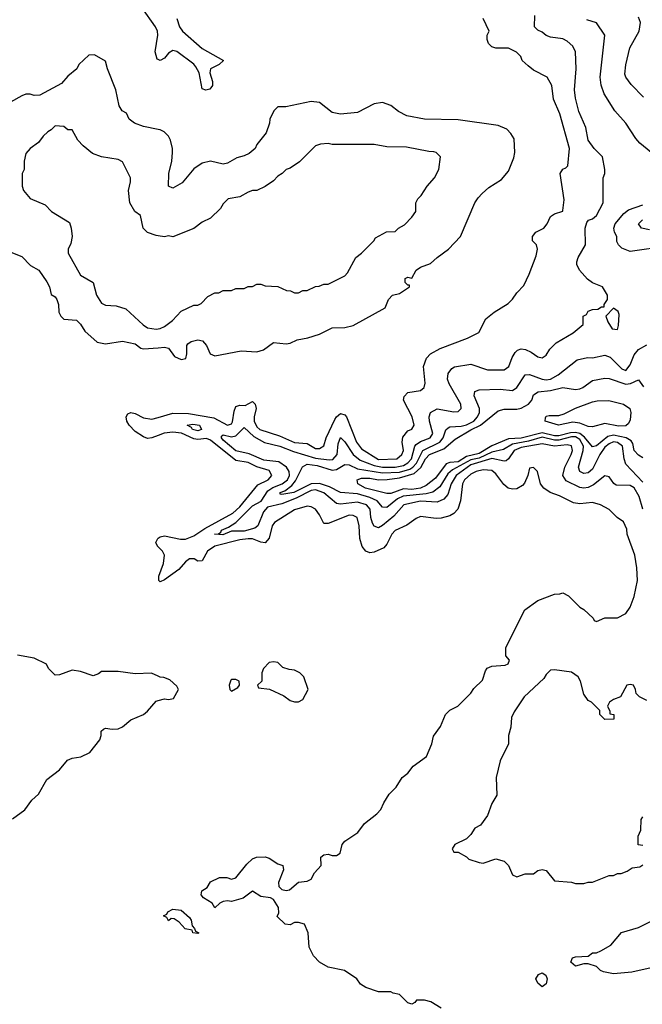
# Model space of a CAD drawing. Header units: inches. Extents: x 2348352 to 2479776, y 460422 to 613655.
# Tile 164 of 256: x 2379340 to 2382308, y 522588 to 527284. Entities that reach past the tile are written whole.
import ezdxf

# ---------------------------------------------------------------- set-up
doc = ezdxf.new("R2010")
doc.units = ezdxf.units.IN
doc.header["$MEASUREMENT"] = 0
doc.layers.add('C3572', color=7, linetype='Continuous')
doc.layers.add('C3582', color=7, linetype='Continuous')

msp = doc.modelspace()

# ---------------------------------------------------------------- linework, layer by layer
at = {"layer": 'C3572', "color": 4}
for points, elevation in [([(2380000, 527094.1), (2379996, 527096), (2379986.6, 527130), (2379999.1, 527210), (2379996.9, 527230), (2379988.3, 527250), (2379921.9, 527341.9)], 116), ([(2380000, 526760.9), (2379930, 526774), (2379888, 526790), (2379862, 526810), (2379850, 526838), (2379828, 526850), (2379813.6, 526873.6), (2379799, 526950), (2379759, 527050), (2379750, 527086), (2379696.4, 527116.4), (2379670, 527115.3), (2379622, 527070), (2379612, 527050), (2379570, 527015.3), (2379539.8, 526980.2), (2379435.9, 526924.1), (2379410, 526922.7), (2379390, 526929.3), (2379370, 526929.3), (2379350, 526920.9), (2379296, 526890)], 124), ([(2380000, 526253.7), (2379990, 526255.3), (2379950, 526268.7), (2379928, 526290), (2379915.3, 526350), (2379889, 526370), (2379865.2, 526410), (2379859, 526470), (2379868.7, 526510), (2379868.7, 526530), (2379830, 526606), (2379810, 526618), (2379730, 526629.2), (2379686.6, 526646.6), (2379642, 526682), (2379618, 526710), (2379590, 526758), (2379570, 526758), (2379550, 526775.3), (2379510, 526778), (2379490, 526758), (2379474, 526750), (2379451.6, 526728.4), (2379430, 526698), (2379390.9, 526669.1), (2379370, 526646), (2379362, 526610), (2379362, 526570), (2379352, 526550), (2379351.3, 526490), (2379358, 526470), (2379390, 526431.3), (2379461, 526401), (2379492, 526370), (2379577.3, 526317.3), (2379586, 526290), (2379591, 526250), (2379583.5, 526216.5), (2379571, 526190), (2379571, 526170), (2379630, 526066), (2379690.6, 526030.6), (2379706.8, 525970), (2379730, 525932), (2379750, 525922), (2379799.8, 525919.8), (2379845.4, 525905.4), (2379928.3, 525828.3), (2379950, 525814.8), (2379990, 525808.2), (2380000, 525809.5)], 128), ([(2379282, 526182), (2379350, 526154), (2379391.6, 526111.6), (2379432, 526090), (2379470, 526034), (2379482, 526010), (2379490, 525974), (2379510, 525962), (2379518, 525950), (2379525.4, 525925.4), (2379526.8, 525890), (2379536, 525870), (2379550, 525856), (2379610.6, 525850.6), (2379630, 525831.3), (2379650, 525798), (2379710, 525746), (2379750, 525738.8), (2379830, 525750.6), (2379890, 525738.8), (2379916.9, 525716.9), (2379930, 525714.8), (2380000, 525719.8)], 124), ([(2380000, 525300.8), (2379970, 525289.7), (2379950, 525286.9), (2379930, 525294), (2379890, 525319.7), (2379861.7, 525350), (2379851.1, 525370), (2379847.1, 525390), (2379855.1, 525404.9), (2379870, 525410.3), (2379890, 525406), (2379930, 525384.9), (2379970, 525378.5), (2380000, 525387.4)], 116), ([(2380000, 524769.4), (2379999.3, 524770), (2379988.7, 524790), (2379998, 524810), (2380000, 524811.4)], 116), ([(2380000, 524152.9), (2379968.4, 524168.4), (2379890, 524165.2), (2379810, 524176), (2379730, 524175.3), (2379716, 524164), (2379690, 524155.3), (2379630, 524175.3), (2379590, 524182), (2379530, 524159), (2379510, 524158), (2379478, 524190), (2379468.7, 524210), (2379410, 524239.3), (2379330, 524253.2)], 124), ([(2379306.3, 523473.7), (2379364.8, 523515.2), (2379398, 523562), (2379429.2, 523590), (2379470, 523661), (2379530, 523706.8), (2379567.6, 523752.4), (2379590, 523762), (2379631.5, 523768.5), (2379674, 523790), (2379722, 523850), (2379728.7, 523870), (2379729, 523891), (2379740.2, 523899.8), (2379750, 523904.7), (2379780.7, 523900.7), (2379810, 523902.8), (2379830, 523911), (2379870, 523944.7), (2379930, 523971), (2379950, 523986.8), (2379990, 524034.8), (2380000, 524037.3)], 124)]:
    msp.add_lwpolyline(points, dxfattribs=dict(at, elevation=elevation))
at = {"layer": 'C3582', "color": 4}
for points, elevation in [([(2380000, 525387.4), (2380070, 525408.1), (2380145.6, 525405.6), (2380264.9, 525384.9), (2380330, 525350.5), (2380350, 525357.3), (2380354.2, 525365.8), (2380362.3, 525417.7), (2380370, 525438.8), (2380390, 525445.5), (2380415.1, 525444.9), (2380450, 525462.8), (2380462.8, 525450), (2380467.7, 525430), (2380457.1, 525390), (2380457.6, 525370), (2380470, 525343), (2380484.9, 525330), (2380578.7, 525298.7), (2380650, 525267), (2380710, 525262.4), (2380750, 525239.5), (2380770, 525238.4), (2380790, 525251), (2380801.1, 525290), (2380842.4, 525377.6), (2380850, 525390.7), (2380870, 525406), (2380890, 525399.3), (2380897.6, 525390), (2380945.2, 525270), (2380970, 525237.6), (2381050, 525186.2), (2381137.2, 525190), (2381162, 525210), (2381169.5, 525230), (2381162.9, 525270), (2381166.2, 525293.8), (2381190, 525322.8), (2381210, 525331.3), (2381221.2, 525350), (2381211.5, 525390), (2381169.4, 525470), (2381172.5, 525487.5), (2381190, 525506.8), (2381250, 525516), (2381268.7, 525530), (2381273.2, 525550), (2381265.2, 525630), (2381279.3, 525670), (2381299, 525690), (2381344.4, 525715.6), (2381475.5, 525764.5), (2381528.4, 525791.6), (2381562, 525858), (2381602, 525890), (2381668, 525930), (2381690, 525952), (2381710, 525982), (2381743.1, 526016.9), (2381768.7, 526070), (2381802, 526158), (2381809.2, 526190), (2381804, 526210), (2381785.2, 526230), (2381785.2, 526250), (2381801.2, 526270), (2381839.3, 526290), (2381855.1, 526310), (2381870, 526344.7), (2381890, 526358), (2381928.9, 526371.1), (2381930, 526374), (2381935.6, 526424.4), (2381916, 526550), (2381930, 526571.3), (2381943.1, 526576.9), (2381952.5, 526587.5), (2381960.7, 526670), (2381914.9, 526834.9), (2381884.8, 526904.8), (2381876, 526970), (2381854, 527010), (2381790, 527044), (2381763.2, 527063.2), (2381735.3, 527090), (2381728.9, 527108.9), (2381708.9, 527128.9), (2381670, 527148), (2381610, 527148.7), (2381590, 527155.3), (2381575.3, 527170), (2381569.2, 527190), (2381569.2, 527210), (2381578, 527230), (2381549, 527290)], 116), ([(2380088.7, 527290), (2380102, 527250), (2380117, 527230), (2380210, 527146.7), (2380311, 527090), (2380290.7, 527070), (2380250.4, 527050), (2380246.7, 527030), (2380258.9, 526990), (2380259.5, 526970), (2380246.6, 526953.4), (2380227.6, 526947.6), (2380210, 526954), (2380195.1, 527030), (2380179.1, 527059.1), (2380170, 527071.6), (2380090, 527132.6), (2380070, 527137.4), (2380050, 527125.1), (2380030, 527100.9), (2380010, 527089.3), (2380000, 527094.1)], 116), ([(2382310, 524949), (2382293.7, 525010), (2382270, 525051.3), (2382250, 525062.4), (2382184.2, 525064.2), (2382171.7, 525071.7), (2382150, 525104), (2382130, 525109.2), (2382074.7, 525065.3), (2382050, 525052.8), (2382030, 525049.6), (2382010, 525053.3), (2381945.1, 525085.1), (2381929.6, 525109.6), (2381938.7, 525150), (2381969.6, 525210), (2381975.1, 525230), (2381971, 525251), (2381950, 525256.9), (2381890, 525249.7), (2381830, 525262), (2381730, 525243.2), (2381698, 525230), (2381670, 525189), (2381659, 525181), (2381650, 525178.4), (2381590, 525191.4), (2381490, 525161), (2381420.2, 525110), (2381396.9, 525070), (2381380.7, 525019.3), (2381362.6, 524997.4), (2381330, 524982.6), (2381250, 524987.8), (2381170.7, 524970), (2381124.1, 524915.9), (2381070, 524871.8), (2381050, 524860.9), (2381030, 524869.2), (2381022.3, 524882.2), (2381014, 524910), (2381011.1, 524950), (2380994, 524970), (2380950, 524983.1), (2380870, 524973), (2380850, 524976.2), (2380790, 525028.3), (2380750, 525041.4), (2380730, 525039.3), (2380657.8, 525002.2), (2380590, 524975.7), (2380520.9, 524959.1), (2380502.5, 524937.5), (2380475.3, 524870), (2380461, 524859), (2380410, 524845), (2380350, 524844.7), (2380308.1, 524828.1), (2380269, 524830), (2380287.3, 524832.7), (2380299.5, 524840.5), (2380302.7, 524850), (2380336.2, 524863.8), (2380370, 524886), (2380450, 524965.7), (2380491.7, 524988.3), (2380522.4, 525037.6), (2380546.8, 525053.2), (2380591.1, 525070), (2380616.1, 525090), (2380626.2, 525110), (2380624, 525130), (2380611.3, 525150), (2380575.6, 525175.5), (2380503.6, 525183.6), (2380433.9, 525213.9), (2380370, 525228.7), (2380310, 525278), (2380301.6, 525290), (2380302.4, 525297.6), (2380310, 525304), (2380350, 525294.3), (2380370, 525299.5), (2380410, 525339.1), (2380455.7, 525295.7), (2380507.8, 525267.8), (2380580.7, 525250), (2380645, 525225), (2380750, 525193), (2380814.8, 525185.3), (2380832.8, 525187.2), (2380854.3, 525210), (2380858.9, 525261.1), (2380870, 525291), (2380890, 525270.8), (2380930.3, 525210), (2380962.8, 525182.8), (2381030, 525158.3), (2381070, 525149.5), (2381130, 525149.5), (2381170, 525158.5), (2381191, 525170), (2381207.6, 525190), (2381223.9, 525250), (2381230, 525258.7), (2381250, 525272.8), (2381297, 525290), (2381309.6, 525310), (2381293.6, 525370), (2381292.3, 525390), (2381299, 525410), (2381330, 525428), (2381410, 525413.4), (2381430, 525416), (2381444, 525430), (2381442.7, 525450), (2381386.7, 525546.7), (2381379.5, 525570), (2381382.9, 525597.1), (2381399.5, 525620.5), (2381412.1, 525627.9), (2381490, 525640.7), (2381570, 525614.8), (2381650, 525614.8), (2381672.3, 525630), (2381687.5, 525672.5), (2381702.5, 525697.5), (2381712.5, 525707.5), (2381730, 525714), (2381750.5, 525710.5), (2381778.4, 525698.4), (2381810, 525676), (2381830, 525671), (2381850, 525684.7), (2381867.2, 525712.8), (2381897, 525743), (2381978, 525790), (2382026, 525830), (2382026, 525870), (2382042, 525878), (2382050, 525894), (2382070, 525902), (2382096.4, 525903.6), (2382114, 525914), (2382126, 525914), (2382126, 525926), (2382142, 525950), (2382142, 525970), (2382118, 526010), (2382070, 526029), (2382046.8, 526046.8), (2382008.7, 526090), (2381996.4, 526116.4), (2381995.3, 526130), (2382002, 526150), (2382037.2, 526210), (2382035.1, 526290), (2382043.3, 526316.7), (2382052.1, 526327.9), (2382070, 526334.8), (2382090, 526351), (2382121.2, 526410), (2382122, 526530), (2382128.7, 526550), (2382128.7, 526570), (2382119, 526630), (2382079, 526670), (2382049.2, 526710), (2382039.3, 526770), (2382005.8, 526845.8), (2381989.5, 526910), (2381984.5, 526950), (2381992.3, 527050), (2381989, 527130), (2381977, 527157), (2381950, 527181.2), (2381930, 527192.7), (2381870, 527201.2), (2381850, 527209.2), (2381830, 527225.2), (2381810, 527234), (2381794, 527250), (2381796.5, 527303.5)], 112), ([(2382375.3, 526630), (2382295.5, 526695.5), (2382277.5, 526717.5), (2382229, 526790), (2382177.2, 526850), (2382126, 526930), (2382112.1, 526972.1), (2382106.6, 527010), (2382129.2, 527210), (2382090, 527268.7), (2382044.1, 527284.1)], 108), ([(2382314.2, 526914.2), (2382254.8, 526974.8), (2382229.2, 527010), (2382224.5, 527024.5), (2382229.3, 527069.3), (2382249.3, 527150), (2382292.3, 527230), (2382299.3, 527270), (2382290, 527295.3)], 104), ([(2380000, 525719.8), (2380030, 525722), (2380050, 525717.3), (2380078, 525678), (2380110, 525663), (2380131.5, 525668.5), (2380136.9, 525690), (2380136.9, 525730), (2380142, 525738), (2380157.2, 525750), (2380190, 525757.4), (2380212.3, 525752.3), (2380230.2, 525730.2), (2380248, 525690), (2380270, 525680.4), (2380395.6, 525704.4), (2380470, 525700.3), (2380502.7, 525710), (2380550, 525744.7), (2380610, 525738), (2380630, 525741), (2380663.2, 525756.8), (2380713.8, 525766.2), (2380770, 525784), (2380830, 525814.8), (2380890, 525816), (2380930, 525826), (2381082, 525910), (2381098, 525950), (2381118, 525970), (2381150, 525978.8), (2381198, 526010), (2381198, 526018), (2381190, 526018), (2381178, 526030), (2381178, 526050), (2381190, 526056), (2381210, 526052), (2381229.7, 526090.3), (2381250, 526104.4), (2381298.9, 526121.1), (2381329.7, 526150.3), (2381384, 526190), (2381441.2, 526250), (2381509, 526410), (2381526.3, 526433.7), (2381544.1, 526455.9), (2381576.5, 526483.5), (2381637.5, 526522.5), (2381670, 526562), (2381695.5, 526624.5), (2381701.2, 526650), (2381696.5, 526716.5), (2381682, 526742), (2381662, 526762), (2381620.2, 526780.2), (2381430, 526806), (2381270, 526809.2), (2381186.3, 526826.3), (2381146.3, 526846.3), (2381110, 526874), (2381070, 526888.7), (2381030, 526882), (2380950, 526842), (2380870, 526834), (2380830, 526842), (2380769.1, 526889.1), (2380730, 526894), (2380608.4, 526868.4), (2380570, 526868), (2380552, 526850), (2380532, 526810), (2380531.3, 526790), (2380515.3, 526744.7), (2380471.1, 526688.9), (2380462, 526670), (2380433.7, 526646.3), (2380410, 526634), (2380375.3, 526624.7), (2380330, 526599), (2380310, 526595.3), (2380250, 526608.7), (2380210, 526599), (2380170, 526573.2), (2380114.6, 526505.4), (2380070, 526481.2), (2380049.3, 526490), (2380051.8, 526550), (2380066, 526610), (2380069.2, 526650), (2380069, 526670), (2380059, 526710), (2380049.3, 526729.3), (2380029.3, 526749.3), (2380010, 526759), (2380000, 526760.9)], 124), ([(2380000, 525809.5), (2380009.3, 525810.7), (2380030, 525821), (2380068, 525850), (2380110, 525894), (2380170, 525922), (2380190, 525922), (2380206, 525930), (2380236.4, 525963.6), (2380270, 525982), (2380290, 525982), (2380310, 525992), (2380350, 525992), (2380370, 526002), (2380410, 526002), (2380430, 526012), (2380450, 526012), (2380470, 526022), (2380490, 526022), (2380510, 526014), (2380570, 526012), (2380612.7, 525992.7), (2380631.6, 525991.6), (2380650, 525982), (2380670, 525982), (2380690, 525992), (2380710, 525992), (2380750, 526012), (2380767.3, 526012.7), (2380790, 526022), (2380810, 526022), (2380890, 526062), (2380903.1, 526076.9), (2380942, 526150), (2380970, 526171.3), (2381028, 526230), (2381036.4, 526243.6), (2381088.4, 526271.6), (2381130, 526274), (2381146, 526290), (2381174.6, 526305.4), (2381210, 526342), (2381228, 526370), (2381228.7, 526410), (2381238, 526430), (2381254.6, 526445.4), (2381282, 526490), (2381318, 526530), (2381338, 526570), (2381346, 526630), (2381326, 526650), (2381314.6, 526654.6), (2381290, 526655.3), (2381184, 526676), (2381090, 526677.2), (2381030, 526689.3), (2380830, 526689), (2380810, 526694), (2380774, 526690), (2380750, 526682), (2380673.7, 526606.3), (2380630, 526575.3), (2380611.1, 526568.9), (2380592, 526550), (2380570, 526538), (2380550, 526515.3), (2380510, 526489), (2380470, 526469), (2380450, 526469), (2380430, 526461.2), (2380390, 526439), (2380334, 526430), (2380310, 526406), (2380296.9, 526383.1), (2380250, 526338), (2380210, 526318), (2380170, 526288.7), (2380070.9, 526249.1), (2380050, 526254), (2380030, 526249), (2380000, 526253.7)], 128), ([(2382430, 526204), (2382250, 526179.3), (2382210, 526194), (2382194, 526210), (2382186.3, 526226.3), (2382186, 526250), (2382176, 526270), (2382172.7, 526290), (2382178, 526310), (2382220.5, 526359.5), (2382242.6, 526377.4), (2382310, 526401.6)], 108), ([(2382342.3, 526282.3), (2382304, 526290), (2382289.4, 526310), (2382309.2, 526330)], 104), ([(2382310, 525078.4), (2382230, 525164), (2382221.3, 525190), (2382213, 525250), (2382190, 525267.8), (2382170, 525270.8), (2382150, 525261.7), (2382130, 525244.7), (2382105.5, 525210), (2382070, 525140.9), (2382050, 525122.9), (2382030, 525119.5), (2382009.5, 525130), (2382004.2, 525150), (2382025.6, 525230), (2382027, 525250), (2382010, 525282.4), (2381990, 525294.5), (2381970, 525295.2), (2381910, 525279), (2381890, 525278.5), (2381830, 525292.6), (2381765.4, 525274.6), (2381690, 525260.5), (2381645.9, 525234.1), (2381590, 525222), (2381530, 525193.5), (2381490, 525185.4), (2381402.8, 525137.2), (2381381.5, 525118.5), (2381343, 525057), (2381309.3, 525030.7), (2381277.8, 525022.2), (2381168.9, 525011.1), (2381141.4, 524998.6), (2381090, 524956.9), (2381070, 524959.5), (2381044.2, 524990), (2381010, 525006), (2380950, 525022.5), (2380870, 525028.6), (2380816.4, 525056.4), (2380770, 525071.7), (2380728.8, 525071.2), (2380646.8, 525030), (2380590, 525019), (2380581.2, 525021.2), (2380581.2, 525030), (2380603.5, 525036.5), (2380636.8, 525063.2), (2380655, 525085), (2380687.7, 525152.3), (2380710, 525163.6), (2380757.7, 525157.7), (2380830, 525136.5), (2380850, 525138.5), (2380890, 525162.6), (2380910, 525161.1), (2380950, 525142.2), (2381070, 525122.3), (2381150, 525126.5), (2381199.3, 525140.7), (2381214.8, 525150), (2381231.4, 525168.7), (2381262.6, 525230), (2381342.6, 525270), (2381359.1, 525290), (2381371.6, 525328.4), (2381382, 525338), (2381390, 525342), (2381444.8, 525344.8), (2381470, 525352.4), (2381504.2, 525370), (2381522, 525390), (2381531.2, 525410), (2381531.5, 525430), (2381506.6, 525490), (2381509.4, 525510.6), (2381530, 525519.1), (2381630, 525522.4), (2381690, 525516.3), (2381710, 525530.7), (2381750, 525590.5), (2381770, 525592.7), (2381830, 525568.9), (2381850, 525566.5), (2381870, 525570.3), (2381906.6, 525590), (2381997.5, 525662.5), (2382046.8, 525673.2), (2382070, 525670.7), (2382130, 525684), (2382155.2, 525675.2), (2382210, 525619.1), (2382230, 525610.6), (2382250, 525638.8), (2382270, 525686), (2382290, 525710.8), (2382330, 525734)], 108), ([(2382310, 525195.1), (2382290, 525207.3), (2382270, 525229.4), (2382263.3, 525263.3), (2382255.2, 525275.2), (2382230.4, 525290.4), (2382170, 525303.2), (2382143.3, 525296.7), (2382090, 525252.4), (2382070, 525247.6), (2382032.5, 525292.5), (2382010, 525309.9), (2381990, 525315.7), (2381965.7, 525314.3), (2381910, 525299.9), (2381890, 525299.9), (2381830, 525313.9), (2381731, 525289), (2381670, 525284.4), (2381590, 525252.5), (2381530, 525215), (2381470, 525201.1), (2381430, 525175), (2381390, 525172.4), (2381373.8, 525166.2), (2381322, 525098), (2381277.6, 525062.4), (2381250, 525049.1), (2381210, 525043.7), (2381170, 525047), (2381110, 525024.7), (2381090, 525024), (2380989.3, 525050), (2380952.3, 525070), (2380949, 525090), (2380970, 525097.4), (2381010, 525097.3), (2381050.2, 525090.2), (2381092, 525092), (2381150, 525098.9), (2381219.9, 525120.1), (2381251.7, 525148.3), (2381274.8, 525190), (2381293, 525210), (2381362.6, 525237.4), (2381416.3, 525283.7), (2381490, 525327.7), (2381537.4, 525350), (2381621, 525419), (2381650, 525426.7), (2381710, 525427.2), (2381730, 525432), (2381766, 525450), (2381780.7, 525470), (2381790, 525494.8), (2381811.3, 525508.7), (2381870, 525516), (2381930, 525530.4), (2381990, 525520.3), (2382010, 525523.7), (2382025.2, 525530), (2382070, 525563), (2382130, 525574.4), (2382150, 525572.4), (2382230, 525545.7), (2382251.2, 525548.8), (2382290, 525566.8), (2382313.3, 525533.3)], 104), ([(2380000, 524811.4), (2380010, 524818.4), (2380030, 524823.1), (2380107, 524807), (2380130, 524806.5), (2380170, 524822.6), (2380222.2, 524857.8), (2380356.2, 524930), (2380390, 524960.4), (2380474.9, 525065.1), (2380525.2, 525090), (2380542.7, 525110), (2380530, 525133.6), (2380470, 525151.2), (2380430, 525172.6), (2380370, 525181.3), (2380250, 525278.9), (2380230, 525286.9), (2380190, 525281.8), (2380170, 525284.8), (2380111.8, 525311.8), (2380070, 525316.8), (2380028.6, 525311.4), (2380000, 525300.8)], 116), ([(2381350, 522569.3), (2381300.2, 522600.2), (2381270, 522608.7), (2381232, 522608), (2381223.6, 522596.4), (2381208.9, 522588.9), (2381190, 522595.3), (2381150, 522635.3), (2381121.2, 522641.2), (2381110, 522648), (2381050, 522648), (2380990, 522668.7), (2380965.2, 522685.2), (2380948, 522710), (2380888.9, 522748.9), (2380810, 522766), (2380769.4, 522789.4), (2380740.2, 522820.2), (2380720.4, 522860.4), (2380715.3, 522930), (2380698, 522970), (2380670, 522979), (2380650, 522978), (2380630, 522968), (2380606, 522970), (2380567.3, 523007.3), (2380575.3, 523024.7), (2380573.2, 523050), (2380550, 523088.7), (2380536.5, 523096.5), (2380490, 523102), (2380450, 523128), (2380405.4, 523094.6), (2380350, 523078), (2380330, 523082), (2380310, 523078), (2380294, 523070), (2380270, 523048), (2380258, 523070), (2380216.4, 523096.4), (2380206, 523110), (2380208, 523130), (2380234, 523146), (2380250, 523172), (2380292.7, 523192.7), (2380327.3, 523192.7), (2380350, 523184.7), (2380370, 523191.3), (2380423.1, 523256.9), (2380450, 523282), (2380469.1, 523290.9), (2380511.1, 523291.1), (2380530, 523284.7), (2380570, 523258), (2380594, 523250), (2380598, 523230), (2380574, 523170), (2380576, 523150), (2380590, 523136), (2380610, 523130.8), (2380625.6, 523134.4), (2380670, 523171.3), (2380710, 523176), (2380730, 523184.7), (2380744.7, 523215.3), (2380778, 523250), (2380775.3, 523290), (2380790, 523301), (2380810, 523304.7), (2380830, 523298), (2380850, 523298), (2380868, 523310), (2380877.2, 523350), (2380890, 523366), (2380951.9, 523408.1), (2380984, 523450), (2381043.2, 523496.8), (2381062, 523518), (2381075.3, 523550), (2381102, 523590), (2381135.5, 523624.5), (2381164, 523670), (2381190, 523691.3), (2381215.5, 523724.5), (2381279, 523770), (2381305.2, 523830), (2381313.2, 523866.8), (2381346.3, 523913.7), (2381369.4, 523970.6), (2381390, 523991.3), (2381429.3, 524010.7), (2381490, 524072), (2381505.6, 524094.4), (2381545.6, 524134.4), (2381560.9, 524179.1), (2381569, 524191), (2381590, 524201), (2381653.6, 524206.4), (2381668.4, 524211.6), (2381675.3, 524230), (2381658, 524250), (2381658, 524290), (2381748.7, 524470), (2381810, 524514.8), (2381890, 524544.7), (2381914.6, 524545.4), (2381930, 524551.3), (2381956.9, 524536.9), (2382010, 524482), (2382030, 524472), (2382074, 524430), (2382078, 524418), (2382090, 524414), (2382130, 524432), (2382190, 524432), (2382230, 524452), (2382250, 524482), (2382270, 524534), (2382285.2, 524610), (2382282, 524670), (2382272.3, 524730), (2382235.3, 524830), (2382234.6, 524854.6), (2382218, 524890), (2382188, 524910), (2382150, 524948), (2382108, 524970), (2382070, 524980.9), (2382010, 524975.1), (2381980.1, 524980.1), (2381913.7, 525013.7), (2381869.2, 525030), (2381839.3, 525050), (2381822.7, 525070), (2381808.9, 525128.9), (2381790, 525148), (2381770, 525146), (2381762.8, 525110), (2381746.4, 525073.6), (2381737, 525063), (2381710, 525047.3), (2381690, 525045.6), (2381669.3, 525050), (2381647.2, 525067.2), (2381610, 525118), (2381590, 525134), (2381550, 525138), (2381516, 525130), (2381490, 525116.9), (2381460.4, 525090), (2381450.4, 525070), (2381441.6, 524990), (2381428.2, 524950), (2381410.3, 524929.7), (2381390, 524917.6), (2381350, 524907.3), (2381325.6, 524905.6), (2381250, 524914), (2381230, 524905.2), (2381186, 524874), (2381130, 524847.3), (2381114.4, 524830), (2381090, 524782.7), (2381075.4, 524764.6), (2381030, 524744.5), (2381010, 524742), (2380990, 524749.3), (2380972.1, 524772.1), (2380961.1, 524810), (2380958, 524870), (2380949, 524910), (2380930, 524919.5), (2380910, 524920.5), (2380810, 524880.9), (2380790, 524882), (2380770, 524922), (2380750, 524949), (2380730, 524961.2), (2380710, 524963.7), (2380650, 524947), (2380554.6, 524885.4), (2380543.8, 524870), (2380528.6, 524811.4), (2380510.3, 524789.6), (2380490, 524791.8), (2380450, 524808), (2380430, 524808.4), (2380390, 524803.5), (2380270, 524772.8), (2380235.8, 524750), (2380210, 524704), (2380190, 524701.2), (2380172.5, 524712.5), (2380150, 524713), (2380130, 524698), (2380098.2, 524661.8), (2380030, 524612.3), (2380010, 524603.7), (2380002.7, 524610), (2380004.2, 524630), (2380026.2, 524690), (2380029.7, 524729.7), (2380020.7, 524750), (2380000, 524769.4)], 116), ([(2382330, 524038), (2382294.6, 524054.6), (2382278, 524070), (2382275.3, 524090), (2382266, 524110), (2382250, 524114), (2382234, 524110), (2382204.7, 524055.3), (2382170, 524042), (2382152, 524030), (2382142, 524010), (2382154, 523986), (2382154, 523974), (2382172, 523970), (2382171.6, 523948.4), (2382130, 523946), (2382106, 523970), (2382106, 523990), (2382066, 524030), (2382050, 524038), (2382030, 524068), (2382014, 524130), (2382002, 524150), (2381970, 524171.8), (2381890, 524184), (2381870, 524182), (2381850, 524162), (2381838, 524142), (2381745.4, 524054.6), (2381696.8, 523983.2), (2381684.5, 523955.5), (2381681, 523910), (2381670.8, 523870), (2381670.8, 523830), (2381631, 523750), (2381611, 523670), (2381614, 523586), (2381590, 523546), (2381570.9, 523489.1), (2381536.9, 523443.1), (2381510, 523428), (2381490, 523398), (2381470, 523378), (2381414, 523350), (2381402, 523330), (2381410, 523314), (2381430, 523314), (2381470, 523292), (2381481, 523281), (2381530, 523264.7), (2381550, 523261), (2381610, 523282.8), (2381650, 523270.8), (2381670.6, 523250.6), (2381690, 523206), (2381710, 523196), (2381750, 523211.3), (2381790, 523211), (2381810, 523226.8), (2381830, 523231.3), (2381850, 523226), (2381890, 523178), (2381970, 523171.3), (2381990, 523164.7), (2382030, 523164.7), (2382050, 523171.3), (2382070, 523171.3), (2382150, 523202), (2382170, 523202), (2382190, 523212), (2382207.3, 523212.7), (2382236.4, 523223.6), (2382260.4, 523239.6), (2382296.4, 523243.6), (2382310, 523254)], 116), ([(2380000, 524037.3), (2380030, 524044.7), (2380050, 524042), (2380073.6, 524046.4), (2380098, 524090), (2380090, 524106), (2380056.4, 524136.4), (2380027.3, 524147.3), (2380010, 524148), (2380000, 524152.9)], 124), ([(2382310, 523346), (2382288.7, 523348.7), (2382288, 523390), (2382300.4, 523419.6), (2382302, 523470), (2382310, 523482)], 116), ([(2382350, 522762), (2382258, 522742), (2382170, 522734), (2382123.2, 522743.2), (2382108, 522750), (2382090, 522768), (2382050, 522782), (2382030, 522782), (2381989.6, 522769.6), (2381968, 522790), (2381975.3, 522810), (2381990, 522815.5), (2382050, 522818), (2382070, 522834), (2382090, 522834), (2382110, 522842.8), (2382158, 522870), (2382209.3, 522930.7), (2382290, 522954.8), (2382350, 522984.9)], 112)]:
    msp.add_lwpolyline(points, dxfattribs=dict(at, elevation=elevation))
for points, elevation in [([(2382170, 525908), (2382134, 525870), (2382143.6, 525843.6), (2382164.7, 525810), (2382190, 525806), (2382195.1, 525824.9), (2382198, 525878), (2382192.7, 525892.7)], 112), ([(2382193.8, 525346.2), (2382130, 525357.6), (2382070, 525341.7), (2382050, 525343.9), (2382010, 525359.7), (2381976.1, 525363.9), (2381908, 525350), (2381845.2, 525370), (2381846, 525386), (2381850, 525393.4), (2381863.3, 525396.7), (2381910, 525396.4), (2381936.3, 525403.7), (2381990, 525431.6), (2382070, 525460.9), (2382093.6, 525466.4), (2382147.7, 525467.7), (2382218.8, 525450), (2382248.5, 525430), (2382252.8, 525410), (2382250, 525375.3), (2382242.2, 525357.8), (2382230, 525347)], 96), ([(2380190, 525323.5), (2380163.7, 525330), (2380159.1, 525339.1), (2380138, 525350), (2380164.9, 525355.1), (2380197.3, 525350), (2380206.8, 525330)], 112), ([(2380550, 524222), (2380530, 524218), (2380502, 524190), (2380494, 524170), (2380494, 524130), (2380474, 524110), (2380478, 524098), (2380531.6, 524091.6), (2380599.8, 524059.8), (2380630, 524038), (2380650, 524031.3), (2380670, 524031.3), (2380690, 524042), (2380715.3, 524090), (2380694, 524150), (2380675.3, 524170), (2380650, 524182), (2380624.7, 524184.7), (2380594.6, 524194.6), (2380570, 524218)], 124), ([(2380370, 524138), (2380350, 524138), (2380346.4, 524133.6), (2380338, 524110), (2380342, 524090), (2380350, 524082), (2380380.4, 524099.6), (2380388, 524110), (2380386, 524130)], 124), ([(2380190, 522926), (2380166, 522930), (2380162, 522942), (2380128.4, 522948.4), (2380100.4, 522980.4), (2380076.4, 522996.4), (2380062, 522998), (2380050, 522986), (2380042, 523002), (2380026, 523010), (2380042, 523018), (2380046, 523030), (2380070, 523042), (2380110, 523038), (2380150, 523002), (2380158, 522990), (2380162, 522962), (2380174, 522950), (2380178, 522938), (2380194, 522930)], 116), ([(2381830, 522672), (2381809.4, 522690), (2381801.2, 522710), (2381814, 522730), (2381830, 522739.1), (2381847.9, 522727.9), (2381854.9, 522710), (2381850, 522686.6)], 112)]:
    msp.add_lwpolyline(points, close=True, dxfattribs=dict(at, elevation=elevation))

doc.saveas('drawing.dxf')
